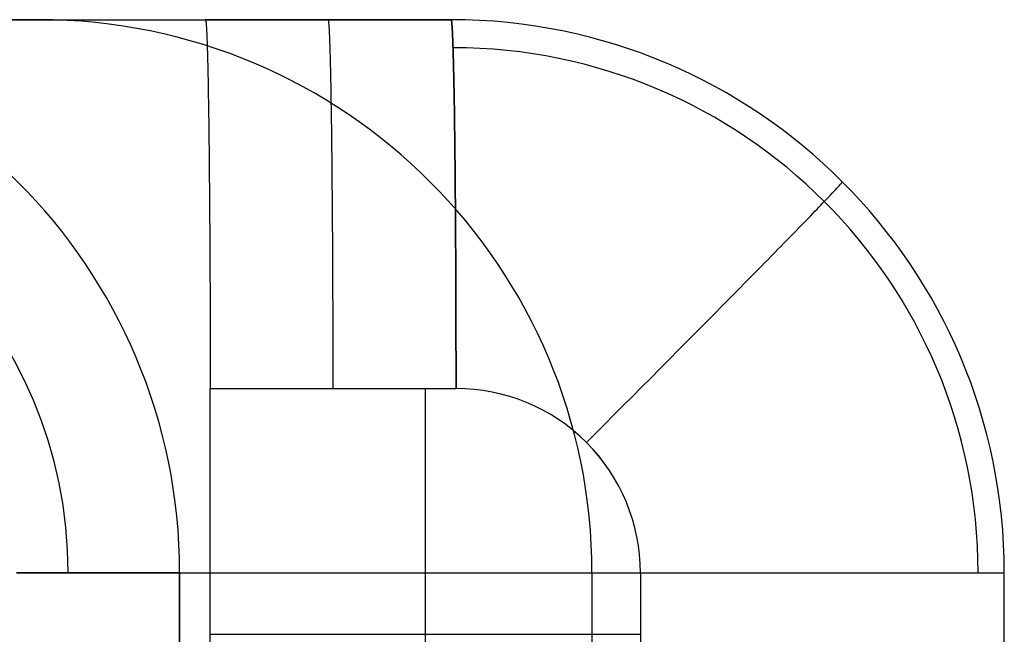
# Model space of a CAD drawing. Extents: x -879 to 919, y -7 to 33.
# Tile 17 of 66: x -460 to -428, y 13 to 33. Entities that reach past the tile are written whole.
import ezdxf

# ---------------------------------------------------------------- set-up
doc = ezdxf.new("R2010")
doc.units = 0
doc.layers.add('IGES_LEVEL_0', color=7, linetype='CONTINUOUS')

msp = doc.modelspace()

# ---------------------------------------------------------------- linework, layer by layer
at = {"layer": 'IGES_LEVEL_0'}
for p, q in [((-480.413, 33.426, 1460.319), (-453.581, 33.426, -92.677)), ((-472.414, 33.426, 1460.457), (-445.582, 33.426, -92.538)), ((-458.997, 33.426, 683.906), (-466.998, 33.426, 683.874)), ((-453.581, 33.426, -92.677), (-445.582, 33.426, -92.538)), ((-453.581, 33.426, -92.677), (-453.577, 33.423, -92.88)), ((-445.582, 33.426, -92.538), (-453.581, 33.426, -92.677)), ((-453.577, 33.423, -92.88), (-453.574, 33.414, -93.086)), ((-453.574, 33.414, -93.086), (-453.57, 33.399, -93.293)), ((-453.57, 33.399, -93.293), (-453.567, 33.378, -93.501)), ((-453.567, 33.378, -93.501), (-453.563, 33.35, -93.711)), ((-453.563, 33.35, -93.711), (-453.559, 33.315, -93.922)), ((-449.578, 33.423, -92.811), (-449.582, 33.426, -92.608)), ((-449.575, 33.414, -93.017), (-449.578, 33.423, -92.811)), ((-449.571, 33.399, -93.224), (-449.575, 33.414, -93.017)), ((-449.567, 33.378, -93.432), (-449.571, 33.399, -93.224)), ((-449.564, 33.35, -93.642), (-449.567, 33.378, -93.432)), ((-449.56, 33.315, -93.853), (-449.564, 33.35, -93.642)), ((-445.582, 33.426, -92.538), (-445.579, 33.423, -92.742)), ((-445.579, 33.423, -92.742), (-445.582, 33.426, -92.538)), ((-445.579, 33.423, -92.742), (-445.575, 33.414, -92.947)), ((-445.575, 33.414, -92.947), (-445.579, 33.423, -92.742)), ((-445.575, 33.414, -92.947), (-445.572, 33.399, -93.154)), ((-445.572, 33.399, -93.154), (-445.575, 33.414, -92.947)), ((-445.572, 33.399, -93.154), (-445.568, 33.378, -93.363)), ((-445.568, 33.378, -93.363), (-445.572, 33.399, -93.154)), ((-445.568, 33.378, -93.363), (-445.564, 33.35, -93.573)), ((-445.564, 33.35, -93.573), (-445.568, 33.378, -93.363)), ((-445.564, 33.35, -93.573), (-445.561, 33.315, -93.784)), ((-445.561, 33.315, -93.784), (-445.564, 33.35, -93.573)), ((-453.559, 33.315, -93.922), (-453.556, 33.274, -94.134)), ((-453.556, 33.274, -94.134), (-453.552, 33.226, -94.346)), ((-453.552, 33.226, -94.346), (-453.548, 33.171, -94.56)), ((-453.548, 33.171, -94.56), (-453.545, 33.109, -94.773)), ((-453.545, 33.109, -94.773), (-453.541, 33.04, -94.987)), ((-453.541, 33.04, -94.987), (-453.537, 32.963, -95.201)), ((-449.556, 33.274, -94.064), (-449.56, 33.315, -93.853)), ((-449.553, 33.226, -94.277), (-449.556, 33.274, -94.064)), ((-449.549, 33.171, -94.49), (-449.553, 33.226, -94.277)), ((-449.545, 33.109, -94.704), (-449.549, 33.171, -94.49)), ((-449.542, 33.04, -94.918), (-449.545, 33.109, -94.704)), ((-449.538, 32.963, -95.132), (-449.542, 33.04, -94.918)), ((-445.561, 33.315, -93.784), (-445.557, 33.274, -93.995)), ((-445.557, 33.274, -93.995), (-445.561, 33.315, -93.784)), ((-445.557, 33.274, -93.995), (-445.553, 33.226, -94.208)), ((-445.553, 33.226, -94.208), (-445.557, 33.274, -93.995)), ((-445.553, 33.226, -94.208), (-445.55, 33.171, -94.421)), ((-445.55, 33.171, -94.421), (-445.553, 33.226, -94.208)), ((-445.55, 33.171, -94.421), (-445.546, 33.109, -94.635)), ((-445.546, 33.109, -94.635), (-445.55, 33.171, -94.421)), ((-445.546, 33.109, -94.635), (-445.542, 33.04, -94.849)), ((-445.542, 33.04, -94.849), (-445.546, 33.109, -94.635)), ((-445.542, 33.04, -94.849), (-445.539, 32.963, -95.063)), ((-445.539, 32.963, -95.063), (-445.542, 33.04, -94.849)), ((-453.537, 32.963, -95.201), (-453.534, 32.879, -95.415)), ((-453.534, 32.879, -95.415), (-453.53, 32.788, -95.629)), ((-453.53, 32.788, -95.629), (-453.526, 32.69, -95.842)), ((-453.526, 32.69, -95.842), (-453.523, 32.584, -96.054)), ((-449.534, 32.879, -95.346), (-449.538, 32.963, -95.132)), ((-449.531, 32.788, -95.56), (-449.534, 32.879, -95.346)), ((-449.527, 32.69, -95.773), (-449.531, 32.788, -95.56)), ((-449.523, 32.584, -95.985), (-449.527, 32.69, -95.773)), ((-445.539, 32.963, -95.063), (-445.535, 32.879, -95.277)), ((-445.535, 32.879, -95.277), (-445.539, 32.963, -95.063)), ((-445.535, 32.879, -95.277), (-445.531, 32.788, -95.491)), ((-445.531, 32.788, -95.491), (-445.535, 32.879, -95.277)), ((-445.531, 32.788, -95.491), (-445.528, 32.69, -95.704)), ((-445.528, 32.69, -95.704), (-445.531, 32.788, -95.491)), ((-445.528, 32.69, -95.704), (-445.524, 32.584, -95.916)), ((-445.524, 32.584, -95.916), (-445.528, 32.69, -95.704)), ((-453.523, 32.584, -96.054), (-453.519, 32.47, -96.265)), ((-453.519, 32.47, -96.265), (-453.515, 32.35, -96.475)), ((-449.52, 32.47, -96.196), (-449.523, 32.584, -95.985)), ((-449.516, 32.35, -96.406), (-449.52, 32.47, -96.196)), ((-445.524, 32.584, -95.916), (-445.52, 32.47, -96.127)), ((-445.52, 32.47, -96.127), (-445.524, 32.584, -95.916)), ((-445.52, 32.47, -96.127), (-445.517, 32.35, -96.337)), ((-445.517, 32.35, -96.337), (-445.52, 32.47, -96.127)), ((-453.515, 32.35, -96.475), (-453.512, 32.221, -96.684)), ((-453.512, 32.221, -96.684), (-453.508, 32.086, -96.891)), ((-453.508, 32.086, -96.891), (-453.505, 31.943, -97.096)), ((-449.512, 32.221, -96.615), (-449.516, 32.35, -96.406)), ((-449.509, 32.086, -96.822), (-449.512, 32.221, -96.615)), ((-449.505, 31.943, -97.027), (-449.509, 32.086, -96.822)), ((-445.517, 32.35, -96.337), (-445.513, 32.221, -96.546)), ((-445.513, 32.221, -96.546), (-445.517, 32.35, -96.337)), ((-445.513, 32.221, -96.546), (-445.509, 32.086, -96.753)), ((-445.509, 32.086, -96.753), (-445.513, 32.221, -96.546)), ((-445.509, 32.086, -96.753), (-445.506, 31.943, -96.958)), ((-445.506, 31.943, -96.958), (-445.509, 32.086, -96.753)), ((-453.505, 31.943, -97.096), (-453.501, 31.792, -97.299)), ((-453.501, 31.792, -97.299), (-453.498, 31.635, -97.5)), ((-449.502, 31.792, -97.23), (-449.505, 31.943, -97.027)), ((-449.498, 31.635, -97.431), (-449.502, 31.792, -97.23)), ((-445.506, 31.943, -96.958), (-445.502, 31.792, -97.161)), ((-445.502, 31.792, -97.161), (-445.506, 31.943, -96.958)), ((-445.502, 31.792, -97.161), (-445.499, 31.635, -97.361)), ((-445.499, 31.635, -97.361), (-445.502, 31.792, -97.161)), ((-453.498, 31.635, -97.5), (-453.494, 31.47, -97.698)), ((-453.494, 31.47, -97.698), (-453.491, 31.299, -97.893)), ((-449.495, 31.47, -97.629), (-449.498, 31.635, -97.431)), ((-449.491, 31.299, -97.824), (-449.495, 31.47, -97.629)), ((-445.499, 31.635, -97.361), (-445.495, 31.47, -97.559)), ((-445.495, 31.47, -97.559), (-445.499, 31.635, -97.361)), ((-445.495, 31.47, -97.559), (-445.492, 31.299, -97.755)), ((-445.492, 31.299, -97.755), (-445.495, 31.47, -97.559)), ((-453.491, 31.299, -97.893), (-453.488, 31.12, -98.085)), ((-453.488, 31.12, -98.085), (-453.484, 30.935, -98.274)), ((-449.488, 31.12, -98.016), (-449.491, 31.299, -97.824)), ((-449.485, 30.935, -98.205), (-449.488, 31.12, -98.016)), ((-445.492, 31.299, -97.755), (-445.489, 31.12, -97.947)), ((-445.489, 31.12, -97.947), (-445.492, 31.299, -97.755)), ((-445.489, 31.12, -97.947), (-445.485, 30.935, -98.136)), ((-445.485, 30.935, -98.136), (-445.489, 31.12, -97.947)), ((-453.484, 30.935, -98.274), (-453.481, 30.743, -98.46)), ((-449.482, 30.743, -98.391), (-449.485, 30.935, -98.205)), ((-445.485, 30.935, -98.136), (-445.482, 30.743, -98.322)), ((-445.482, 30.743, -98.322), (-445.485, 30.935, -98.136)), ((-453.481, 30.743, -98.46), (-453.478, 30.544, -98.642)), ((-453.478, 30.544, -98.642), (-453.475, 30.339, -98.82)), ((-449.479, 30.544, -98.573), (-449.482, 30.743, -98.391)), ((-449.475, 30.339, -98.751), (-449.479, 30.544, -98.573)), ((-445.482, 30.743, -98.322), (-445.479, 30.544, -98.504)), ((-445.479, 30.544, -98.504), (-445.482, 30.743, -98.322)), ((-445.479, 30.544, -98.504), (-445.476, 30.339, -98.682)), ((-445.476, 30.339, -98.682), (-445.479, 30.544, -98.504)), ((-453.475, 30.339, -98.82), (-453.472, 30.128, -98.995)), ((-453.472, 30.128, -98.995), (-453.469, 29.912, -99.165)), ((-449.472, 30.128, -98.926), (-449.475, 30.339, -98.751)), ((-449.47, 29.912, -99.096), (-449.472, 30.128, -98.926)), ((-445.476, 30.339, -98.682), (-445.473, 30.128, -98.857)), ((-445.473, 30.128, -98.857), (-445.476, 30.339, -98.682)), ((-445.473, 30.128, -98.857), (-445.47, 29.912, -99.027)), ((-445.47, 29.912, -99.027), (-445.473, 30.128, -98.857)), ((-453.469, 29.912, -99.165), (-453.466, 29.689, -99.331)), ((-449.467, 29.689, -99.262), (-449.47, 29.912, -99.096)), ((-445.47, 29.912, -99.027), (-445.467, 29.689, -99.192)), ((-445.467, 29.689, -99.192), (-445.47, 29.912, -99.027)), ((-453.466, 29.689, -99.331), (-453.463, 29.461, -99.492)), ((-449.464, 29.461, -99.423), (-449.467, 29.689, -99.262)), ((-445.467, 29.689, -99.192), (-445.464, 29.461, -99.354)), ((-445.464, 29.461, -99.354), (-445.467, 29.689, -99.192)), ((-453.463, 29.461, -99.492), (-453.461, 29.228, -99.648)), ((-453.461, 29.228, -99.648), (-453.458, 28.99, -99.8)), ((-449.461, 29.228, -99.579), (-449.464, 29.461, -99.423)), ((-449.459, 28.99, -99.731), (-449.461, 29.228, -99.579)), ((-445.464, 29.461, -99.354), (-445.462, 29.228, -99.51)), ((-445.462, 29.228, -99.51), (-445.464, 29.461, -99.354)), ((-445.462, 29.228, -99.51), (-445.459, 28.99, -99.662)), ((-445.459, 28.99, -99.662), (-445.462, 29.228, -99.51)), ((-453.458, 28.99, -99.8), (-453.455, 28.747, -99.947)), ((-449.456, 28.747, -99.878), (-449.459, 28.99, -99.731)), ((-445.459, 28.99, -99.662), (-445.457, 28.747, -99.809)), ((-445.457, 28.747, -99.809), (-445.459, 28.99, -99.662)), ((-453.455, 28.747, -99.947), (-453.453, 28.5, -100.089)), ((-449.454, 28.5, -100.02), (-449.456, 28.747, -99.878)), ((-445.457, 28.747, -99.809), (-445.454, 28.5, -99.951)), ((-445.454, 28.5, -99.951), (-445.457, 28.747, -99.809)), ((-453.453, 28.5, -100.089), (-453.451, 28.248, -100.225)), ((-453.451, 28.248, -100.225), (-453.448, 27.993, -100.357)), ((-449.451, 28.248, -100.156), (-449.454, 28.5, -100.02)), ((-449.449, 27.993, -100.288), (-449.451, 28.248, -100.156)), ((-445.454, 28.5, -99.951), (-445.452, 28.248, -100.087)), ((-445.452, 28.248, -100.087), (-445.454, 28.5, -99.951)), ((-445.452, 28.248, -100.087), (-445.45, 27.993, -100.218)), ((-445.45, 27.993, -100.218), (-445.452, 28.248, -100.087)), ((-453.448, 27.993, -100.357), (-453.446, 27.734, -100.483)), ((-449.447, 27.734, -100.413), (-449.449, 27.993, -100.288)), ((-445.45, 27.993, -100.218), (-445.447, 27.734, -100.344)), ((-445.447, 27.734, -100.344), (-445.45, 27.993, -100.218)), ((-433.129, 27.839, -94.802), (-433.079, 27.892, -94.586)), ((-433.079, 27.892, -94.586), (-433.034, 27.941, -94.367)), ((-433.034, 27.941, -94.367), (-432.994, 27.985, -94.146)), ((-432.994, 27.985, -94.146), (-432.959, 28.024, -93.923)), ((-432.959, 28.024, -93.923), (-432.929, 28.058, -93.698)), ((-432.929, 28.058, -93.698), (-432.903, 28.087, -93.471)), ((-432.903, 28.087, -93.471), (-432.883, 28.111, -93.243)), ((-432.883, 28.111, -93.243), (-432.869, 28.13, -93.013)), ((-432.869, 28.13, -93.013), (-432.859, 28.143, -92.783)), ((-432.859, 28.143, -92.783), (-432.855, 28.152, -92.551)), ((-432.855, 28.152, -92.551), (-432.856, 28.154, -92.319)), ((-453.446, 27.734, -100.483), (-453.444, 27.471, -100.603)), ((-449.445, 27.471, -100.534), (-449.447, 27.734, -100.413)), ((-445.447, 27.734, -100.344), (-445.445, 27.471, -100.465)), ((-445.445, 27.471, -100.465), (-445.447, 27.734, -100.344)), ((-433.441, 27.508, -95.841), (-433.371, 27.583, -95.639)), ((-433.371, 27.583, -95.639), (-433.304, 27.653, -95.435)), ((-433.304, 27.653, -95.435), (-433.241, 27.719, -95.227)), ((-433.241, 27.719, -95.227), (-433.183, 27.781, -95.016)), ((-433.183, 27.781, -95.016), (-433.129, 27.839, -94.802)), ((-453.444, 27.471, -100.603), (-453.442, 27.206, -100.718)), ((-449.443, 27.206, -100.649), (-449.445, 27.471, -100.534)), ((-445.445, 27.471, -100.465), (-445.443, 27.206, -100.58)), ((-445.443, 27.206, -100.58), (-445.445, 27.471, -100.465)), ((-433.744, 27.193, -96.577), (-433.678, 27.261, -96.431)), ((-433.678, 27.261, -96.431), (-433.615, 27.327, -96.284)), ((-433.615, 27.327, -96.284), (-433.554, 27.39, -96.137)), ((-433.554, 27.39, -96.137), (-433.496, 27.451, -95.989)), ((-433.496, 27.451, -95.989), (-433.441, 27.508, -95.841)), ((-453.442, 27.206, -100.718), (-453.44, 26.938, -100.827)), ((-453.44, 26.938, -100.827), (-453.438, 26.667, -100.931)), ((-449.441, 26.938, -100.758), (-449.443, 27.206, -100.649)), ((-449.439, 26.667, -100.862), (-449.441, 26.938, -100.758)), ((-445.443, 27.206, -100.58), (-445.441, 26.938, -100.689)), ((-445.441, 26.938, -100.689), (-445.443, 27.206, -100.58)), ((-445.441, 26.938, -100.689), (-445.44, 26.667, -100.793)), ((-445.44, 26.667, -100.793), (-445.441, 26.938, -100.689)), ((-434.035, 26.892, -97.155), (-433.958, 26.971, -97.012)), ((-433.958, 26.971, -97.012), (-433.884, 27.048, -96.868)), ((-433.884, 27.048, -96.868), (-433.813, 27.122, -96.723)), ((-433.813, 27.122, -96.723), (-433.744, 27.193, -96.577)), ((-453.438, 26.667, -100.931), (-453.437, 26.394, -101.029)), ((-449.437, 26.394, -100.96), (-449.439, 26.667, -100.862)), ((-445.44, 26.667, -100.793), (-445.438, 26.394, -100.891)), ((-445.438, 26.394, -100.891), (-445.44, 26.667, -100.793)), ((-434.369, 26.549, -97.718), (-434.281, 26.638, -97.579)), ((-434.281, 26.638, -97.579), (-434.197, 26.726, -97.439)), ((-434.197, 26.726, -97.439), (-434.114, 26.81, -97.297)), ((-434.114, 26.81, -97.297), (-434.035, 26.892, -97.155)), ((-453.437, 26.394, -101.029), (-453.435, 26.12, -101.121)), ((-449.436, 26.12, -101.052), (-449.437, 26.394, -100.96)), ((-445.438, 26.394, -100.891), (-445.436, 26.12, -100.983)), ((-445.436, 26.12, -100.983), (-445.438, 26.394, -100.891)), ((-434.647, 26.263, -98.126), (-434.552, 26.361, -97.991)), ((-434.552, 26.361, -97.991), (-434.459, 26.456, -97.855)), ((-434.459, 26.456, -97.855), (-434.369, 26.549, -97.718)), ((-453.435, 26.12, -101.121), (-453.434, 25.843, -101.208)), ((-449.434, 25.843, -101.139), (-449.436, 26.12, -101.052)), ((-445.436, 26.12, -100.983), (-445.435, 25.843, -101.07)), ((-445.435, 25.843, -101.07), (-445.436, 26.12, -100.983)), ((-435.054, 25.847, -98.648), (-434.949, 25.955, -98.52)), ((-434.949, 25.955, -98.52), (-434.846, 26.06, -98.39)), ((-434.846, 26.06, -98.39), (-434.745, 26.163, -98.259)), ((-434.745, 26.163, -98.259), (-434.647, 26.263, -98.126)), ((-453.434, 25.843, -101.208), (-453.432, 25.566, -101.289)), ((-449.433, 25.566, -101.22), (-449.434, 25.843, -101.139)), ((-445.435, 25.843, -101.07), (-445.433, 25.566, -101.151)), ((-445.433, 25.566, -101.151), (-445.435, 25.843, -101.07)), ((-435.272, 25.625, -98.898), (-435.162, 25.737, -98.774)), ((-435.162, 25.737, -98.774), (-435.054, 25.847, -98.648)), ((-453.432, 25.566, -101.289), (-453.431, 25.287, -101.364)), ((-449.432, 25.287, -101.295), (-449.433, 25.566, -101.22)), ((-445.433, 25.566, -101.151), (-445.432, 25.287, -101.226)), ((-445.432, 25.287, -101.226), (-445.433, 25.566, -101.151)), ((-435.617, 25.274, -99.257), (-435.5, 25.393, -99.14)), ((-435.5, 25.393, -99.14), (-435.385, 25.51, -99.02)), ((-435.385, 25.51, -99.02), (-435.272, 25.625, -98.898)), ((-453.431, 25.287, -101.364), (-453.43, 25.008, -101.434)), ((-453.43, 25.008, -101.434), (-453.429, 24.728, -101.498)), ((-449.43, 25.008, -101.365), (-449.432, 25.287, -101.295)), ((-449.429, 24.728, -101.429), (-449.43, 25.008, -101.365)), ((-445.432, 25.287, -101.226), (-445.431, 25.008, -101.296)), ((-445.431, 25.008, -101.296), (-445.432, 25.287, -101.226)), ((-445.431, 25.008, -101.296), (-445.43, 24.728, -101.36)), ((-445.43, 24.728, -101.36), (-445.431, 25.008, -101.296)), ((-435.981, 24.904, -99.596), (-435.736, 25.153, -99.373)), ((-435.736, 25.153, -99.373), (-435.617, 25.274, -99.257)), ((-453.429, 24.728, -101.498), (-453.428, 24.448, -101.557)), ((-449.428, 24.448, -101.488), (-449.429, 24.728, -101.429)), ((-445.43, 24.728, -101.36), (-445.429, 24.448, -101.418)), ((-445.429, 24.448, -101.418), (-445.43, 24.728, -101.36)), ((-436.234, 24.647, -99.81), (-435.981, 24.904, -99.596)), ((-453.428, 24.448, -101.557), (-453.427, 24.168, -101.61)), ((-449.427, 24.168, -101.541), (-449.428, 24.448, -101.488)), ((-445.429, 24.448, -101.418), (-445.428, 24.168, -101.471)), ((-445.428, 24.168, -101.471), (-445.429, 24.448, -101.418)), ((-436.762, 24.112, -100.205), (-436.495, 24.383, -100.013)), ((-436.495, 24.383, -100.013), (-436.234, 24.647, -99.81)), ((-453.427, 24.168, -101.61), (-453.426, 23.889, -101.657)), ((-449.426, 23.889, -101.588), (-449.427, 24.168, -101.541)), ((-445.428, 24.168, -101.471), (-445.427, 23.889, -101.519)), ((-445.427, 23.889, -101.519), (-445.428, 24.168, -101.471)), ((-437.036, 23.835, -100.387), (-436.762, 24.112, -100.205)), ((-453.426, 23.889, -101.657), (-453.425, 23.61, -101.699)), ((-449.426, 23.61, -101.63), (-449.426, 23.889, -101.588)), ((-445.427, 23.889, -101.519), (-445.426, 23.61, -101.561)), ((-445.426, 23.61, -101.561), (-445.427, 23.889, -101.519)), ((-437.316, 23.553, -100.556), (-437.036, 23.835, -100.387)), ((-453.425, 23.61, -101.699), (-453.424, 23.332, -101.736)), ((-449.425, 23.332, -101.667), (-449.426, 23.61, -101.63)), ((-445.426, 23.61, -101.561), (-445.426, 23.332, -101.598)), ((-445.426, 23.332, -101.598), (-445.426, 23.61, -101.561)), ((-437.601, 23.265, -100.714), (-437.316, 23.553, -100.556)), ((-453.424, 23.332, -101.736), (-453.424, 23.055, -101.768)), ((-449.425, 23.055, -101.698), (-449.425, 23.332, -101.667)), ((-445.426, 23.332, -101.598), (-445.425, 23.055, -101.629)), ((-445.425, 23.055, -101.629), (-445.426, 23.332, -101.598)), ((-437.89, 22.973, -100.859), (-437.601, 23.265, -100.714)), ((-453.424, 23.055, -101.768), (-453.423, 22.779, -101.794)), ((-453.423, 22.779, -101.794), (-453.423, 22.505, -101.815)), ((-449.424, 22.779, -101.725), (-449.425, 23.055, -101.698)), ((-449.424, 22.505, -101.746), (-449.424, 22.779, -101.725)), ((-445.425, 23.055, -101.629), (-445.425, 22.779, -101.656)), ((-445.425, 22.779, -101.656), (-445.425, 23.055, -101.629)), ((-445.425, 22.779, -101.656), (-445.424, 22.505, -101.677)), ((-445.424, 22.505, -101.677), (-445.425, 22.779, -101.656)), ((-438.183, 22.678, -100.993), (-437.89, 22.973, -100.859)), ((-453.423, 22.505, -101.815), (-453.423, 21.961, -101.843)), ((-449.423, 21.961, -101.774), (-449.424, 22.505, -101.746)), ((-445.424, 22.505, -101.677), (-445.424, 21.961, -101.705)), ((-445.424, 21.961, -101.705), (-445.424, 22.505, -101.677)), ((-438.48, 22.38, -101.113), (-438.183, 22.678, -100.993)), ((-438.778, 22.079, -101.221), (-438.48, 22.38, -101.113)), ((-453.423, 21.961, -101.843), (-453.422, 21.426, -101.852)), ((-449.423, 21.426, -101.783), (-449.423, 21.961, -101.774)), ((-445.424, 21.961, -101.705), (-445.424, 21.426, -101.714)), ((-445.424, 21.426, -101.714), (-445.424, 21.961, -101.705)), ((-439.079, 21.777, -101.317), (-438.778, 22.079, -101.221)), ((-439.683, 21.17, -101.47), (-439.381, 21.474, -101.4)), ((-439.381, 21.474, -101.4), (-439.079, 21.777, -101.317)), ((-453.422, 5.426, -101.852), (-453.422, 21.426, -101.852)), ((-453.422, 21.426, -101.852), (-445.424, 21.426, -101.714)), ((-446.424, 21.426, -101.731), (-446.424, 5.426, -101.731)), ((-439.986, 20.867, -101.528), (-439.683, 21.17, -101.47)), ((-440.287, 20.565, -101.574), (-439.986, 20.867, -101.528)), ((-440.587, 20.264, -101.608), (-440.287, 20.565, -101.574)), ((-440.886, 19.965, -101.63), (-440.587, 20.264, -101.608)), ((-441.182, 19.669, -101.641), (-440.886, 19.965, -101.63)), ((-459.725, 15.426, 1468.227), (-459.471, 15.426, 1468.095)), ((-459.471, 15.426, 1468.095), (-459.725, 15.426, 1468.227)), ((-459.471, 15.426, 1468.095), (-459.221, 15.426, 1467.957)), ((-459.221, 15.426, 1467.957), (-459.471, 15.426, 1468.095)), ((-459.221, 15.426, 1467.957), (-458.976, 15.426, 1467.815)), ((-458.976, 15.426, 1467.815), (-459.221, 15.426, 1467.957)), ((-458.976, 15.426, 1467.815), (-458.735, 15.426, 1467.667)), ((-458.735, 15.426, 1467.667), (-458.976, 15.426, 1467.815)), ((-458.735, 15.426, 1467.667), (-458.499, 15.426, 1467.515)), ((-458.499, 15.426, 1467.515), (-458.735, 15.426, 1467.667)), ((-458.499, 15.426, 1467.515), (-458.268, 15.426, 1467.357)), ((-458.268, 15.426, 1467.357), (-458.499, 15.426, 1467.515)), ((-458.268, 15.426, 1467.357), (-458.043, 15.426, 1467.195)), ((-458.043, 15.426, 1467.195), (-458.268, 15.426, 1467.357)), ((-458.043, 15.426, 1467.195), (-457.823, 15.426, 1467.029)), ((-457.823, 15.426, 1467.029), (-458.043, 15.426, 1467.195)), ((-457.823, 15.426, 1467.029), (-457.61, 15.426, 1466.858)), ((-457.61, 15.426, 1466.858), (-457.823, 15.426, 1467.029)), ((-457.61, 15.426, 1466.858), (-457.402, 15.426, 1466.684)), ((-457.402, 15.426, 1466.684), (-457.61, 15.426, 1466.858)), ((-457.402, 15.426, 1466.684), (-457.2, 15.426, 1466.505)), ((-457.2, 15.426, 1466.505), (-457.402, 15.426, 1466.684)), ((-457.2, 15.426, 1466.505), (-457.005, 15.426, 1466.323)), ((-457.005, 15.426, 1466.323), (-457.2, 15.426, 1466.505)), ((-457.005, 15.426, 1466.323), (-456.816, 15.426, 1466.137)), ((-456.816, 15.426, 1466.137), (-457.005, 15.426, 1466.323)), ((-456.816, 15.426, 1466.137), (-456.634, 15.426, 1465.947)), ((-456.634, 15.426, 1465.947), (-456.816, 15.426, 1466.137)), ((-456.634, 15.426, 1465.947), (-456.459, 15.426, 1465.755)), ((-456.459, 15.426, 1465.755), (-456.634, 15.426, 1465.947)), ((-456.459, 15.426, 1465.755), (-456.291, 15.426, 1465.56)), ((-456.291, 15.426, 1465.56), (-456.459, 15.426, 1465.755)), ((-456.291, 15.426, 1465.56), (-456.13, 15.426, 1465.362)), ((-456.13, 15.426, 1465.362), (-456.291, 15.426, 1465.56)), ((-456.13, 15.426, 1465.362), (-455.977, 15.426, 1465.162)), ((-455.977, 15.426, 1465.162), (-456.13, 15.426, 1465.362)), ((-455.977, 15.426, 1465.162), (-455.83, 15.426, 1464.959)), ((-455.83, 15.426, 1464.959), (-455.977, 15.426, 1465.162)), ((-455.83, 15.426, 1464.959), (-455.691, 15.426, 1464.754)), ((-455.691, 15.426, 1464.754), (-455.83, 15.426, 1464.959)), ((-455.691, 15.426, 1464.754), (-455.559, 15.426, 1464.548)), ((-455.559, 15.426, 1464.548), (-455.691, 15.426, 1464.754)), ((-455.559, 15.426, 1464.548), (-455.435, 15.426, 1464.34)), ((-455.435, 15.426, 1464.34), (-455.559, 15.426, 1464.548)), ((-455.435, 15.426, 1464.34), (-455.318, 15.426, 1464.131)), ((-455.318, 15.426, 1464.131), (-455.435, 15.426, 1464.34)), ((-455.318, 15.426, 1464.131), (-455.208, 15.426, 1463.92)), ((-455.208, 15.426, 1463.92), (-455.318, 15.426, 1464.131)), ((-455.208, 15.426, 1463.92), (-455.106, 15.426, 1463.709)), ((-455.106, 15.426, 1463.709), (-455.208, 15.426, 1463.92)), ((-455.106, 15.426, 1463.709), (-455.011, 15.426, 1463.497)), ((-455.011, 15.426, 1463.497), (-455.106, 15.426, 1463.709)), ((-455.011, 15.426, 1463.497), (-454.924, 15.426, 1463.285)), ((-454.924, 15.426, 1463.285), (-455.011, 15.426, 1463.497)), ((-454.924, 15.426, 1463.285), (-454.843, 15.426, 1463.072)), ((-454.843, 15.426, 1463.072), (-454.924, 15.426, 1463.285)), ((-454.843, 15.426, 1463.072), (-454.77, 15.426, 1462.859)), ((-454.77, 15.426, 1462.859), (-454.843, 15.426, 1463.072)), ((-454.77, 15.426, 1462.859), (-454.705, 15.426, 1462.646)), ((-454.705, 15.426, 1462.646), (-454.77, 15.426, 1462.859)), ((-454.705, 15.426, 1462.646), (-454.646, 15.426, 1462.434)), ((-454.646, 15.426, 1462.434), (-454.705, 15.426, 1462.646)), ((-454.646, 15.426, 1462.434), (-454.594, 15.426, 1462.222)), ((-454.594, 15.426, 1462.222), (-454.646, 15.426, 1462.434)), ((-454.594, 15.426, 1462.222), (-454.549, 15.426, 1462.011)), ((-454.549, 15.426, 1462.011), (-454.594, 15.426, 1462.222)), ((-454.549, 15.426, 1462.011), (-454.511, 15.426, 1461.801)), ((-454.511, 15.426, 1461.801), (-454.549, 15.426, 1462.011)), ((-454.511, 15.426, 1461.801), (-454.48, 15.426, 1461.592)), ((-454.48, 15.426, 1461.592), (-454.511, 15.426, 1461.801)), ((-454.48, 15.426, 1461.592), (-454.455, 15.426, 1461.383)), ((-454.455, 15.426, 1461.383), (-454.48, 15.426, 1461.592)), ((-454.455, 15.426, 1461.383), (-454.436, 15.426, 1461.177)), ((-454.436, 15.426, 1461.177), (-454.455, 15.426, 1461.383)), ((-454.436, 15.426, 1461.177), (-454.423, 15.426, 1460.971)), ((-454.423, 15.426, 1460.971), (-454.436, 15.426, 1461.177)), ((-454.423, 15.426, 1460.971), (-454.417, 15.426, 1460.768)), ((-454.417, 15.426, 1460.768), (-454.423, 15.426, 1460.971)), ((-454.417, 15.426, 1460.768), (-427.585, 15.426, -92.227)), ((-454.417, 11.426, 1460.768), (-454.417, 15.426, 1460.768)), ((-454.417, 15.426, 1460.768), (-454.417, 11.426, 1460.768)), ((-454.417, 15.426, 1460.768), (-427.585, 15.426, -92.227)), ((-441.001, 15.426, 684.27), (-441.001, 11.426, 684.27)), ((-439.425, 15.426, -101.611), (-439.425, 11.426, -101.611)), ((-439.425, 15.426, -101.611), (-438.89, 15.426, -101.592)), ((-438.89, 15.426, -101.592), (-438.347, 15.426, -101.555)), ((-438.347, 15.426, -101.555), (-438.073, 15.426, -101.529)), ((-438.073, 15.426, -101.529), (-437.798, 15.426, -101.498)), ((-437.798, 15.426, -101.498), (-437.521, 15.426, -101.461)), ((-437.521, 15.426, -101.461), (-437.244, 15.426, -101.42)), ((-437.244, 15.426, -101.42), (-436.966, 15.426, -101.373)), ((-436.966, 15.426, -101.373), (-436.687, 15.426, -101.32)), ((-436.687, 15.426, -101.32), (-436.408, 15.426, -101.263)), ((-436.408, 15.426, -101.263), (-436.129, 15.426, -101.199)), ((-436.129, 15.426, -101.199), (-435.851, 15.426, -101.13)), ((-435.851, 15.426, -101.13), (-435.573, 15.426, -101.056)), ((-435.573, 15.426, -101.056), (-435.295, 15.426, -100.976)), ((-435.295, 15.426, -100.976), (-435.019, 15.426, -100.89)), ((-435.019, 15.426, -100.89), (-434.744, 15.426, -100.799)), ((-434.744, 15.426, -100.799), (-434.471, 15.426, -100.701)), ((-434.471, 15.426, -100.701), (-434.2, 15.426, -100.599)), ((-434.2, 15.426, -100.599), (-433.932, 15.426, -100.49)), ((-433.932, 15.426, -100.49), (-433.665, 15.426, -100.376)), ((-433.665, 15.426, -100.376), (-433.402, 15.426, -100.257)), ((-433.402, 15.426, -100.257), (-433.142, 15.426, -100.132)), ((-433.142, 15.426, -100.132), (-432.885, 15.426, -100.001)), ((-432.885, 15.426, -100.001), (-432.632, 15.426, -99.866)), ((-432.632, 15.426, -99.866), (-432.383, 15.426, -99.725)), ((-432.383, 15.426, -99.725), (-432.138, 15.426, -99.579)), ((-432.138, 15.426, -99.579), (-431.898, 15.426, -99.428)), ((-431.898, 15.426, -99.428), (-431.662, 15.426, -99.272)), ((-431.662, 15.426, -99.272), (-431.432, 15.426, -99.111)), ((-431.432, 15.426, -99.111), (-431.207, 15.426, -98.946)), ((-431.207, 15.426, -98.946), (-430.987, 15.426, -98.776)), ((-430.987, 15.426, -98.776), (-430.773, 15.426, -98.603)), ((-430.773, 15.426, -98.603), (-430.565, 15.426, -98.425)), ((-430.565, 15.426, -98.425), (-430.364, 15.426, -98.243)), ((-430.364, 15.426, -98.243), (-430.168, 15.426, -98.057)), ((-430.168, 15.426, -98.057), (-429.98, 15.426, -97.868)), ((-429.98, 15.426, -97.868), (-429.797, 15.426, -97.676)), ((-429.797, 15.426, -97.676), (-429.622, 15.426, -97.481)), ((-429.622, 15.426, -97.481), (-429.454, 15.426, -97.282)), ((-429.454, 15.426, -97.282), (-429.293, 15.426, -97.081)), ((-429.293, 15.426, -97.081), (-429.139, 15.426, -96.878)), ((-429.139, 15.426, -96.878), (-428.992, 15.426, -96.673)), ((-428.992, 15.426, -96.673), (-428.852, 15.426, -96.465)), ((-428.852, 15.426, -96.465), (-428.72, 15.426, -96.256)), ((-428.72, 15.426, -96.256), (-428.596, 15.426, -96.045)), ((-428.596, 15.426, -96.045), (-428.479, 15.426, -95.833)), ((-428.479, 15.426, -95.833), (-428.369, 15.426, -95.62)), ((-428.369, 15.426, -95.62), (-428.267, 15.426, -95.406)), ((-428.267, 15.426, -95.406), (-428.172, 15.426, -95.191)), ((-428.172, 15.426, -95.191), (-428.084, 15.426, -94.976)), ((-428.084, 15.426, -94.976), (-428.004, 15.426, -94.76)), ((-428.004, 15.426, -94.76), (-427.932, 15.426, -94.545)), ((-427.932, 15.426, -94.545), (-427.866, 15.426, -94.33)), ((-427.866, 15.426, -94.33), (-427.808, 15.426, -94.115)), ((-427.808, 15.426, -94.115), (-427.756, 15.426, -93.901)), ((-427.756, 15.426, -93.901), (-427.712, 15.426, -93.687)), ((-427.712, 15.426, -93.687), (-427.674, 15.426, -93.475)), ((-427.674, 15.426, -93.475), (-427.643, 15.426, -93.263)), ((-427.643, 15.426, -93.263), (-427.619, 15.426, -93.053)), ((-427.619, 15.426, -93.053), (-427.601, 15.426, -92.844)), ((-427.601, 15.426, -92.844), (-427.59, 15.426, -92.637)), ((-427.59, 15.426, -92.637), (-427.584, 15.426, -92.431)), ((-427.585, 11.426, -92.227), (-427.585, 15.426, -92.227)), ((-427.584, 15.426, -92.431), (-427.585, 15.426, -92.227)), ((-453.422, 13.426, -101.852), (-439.425, 13.426, -101.611))]:
    msp.add_line(p, q, dxfattribs=at)
at = {"layer": 'IGES_LEVEL_0', "extrusion": (-0.017275, -1.50196e-08, 0.999851)}
msp.add_arc((-15.427, -447.114, 1468.4), 18, 90, 180, dxfattribs=at)
at = {"layer": 'IGES_LEVEL_0', "extrusion": (-0.017275, 4.36991e-14, 0.999851)}
msp.add_arc((-15.426, -447.114, 691.786), 18, 90, 180, dxfattribs=at)
at = {"layer": 'IGES_LEVEL_0', "extrusion": (-0.017275, 9.62487e-11, 0.999851)}
msp.add_arc((-15.426, -447.114, -84.827), 18, 90, 180, dxfattribs=at)
at = {"layer": 'IGES_LEVEL_0', "extrusion": (-0.017275, -3.7439e-15, 0.999851)}
msp.add_arc((-15.426, -447.114, -88.339), 17.087, 90, 180, dxfattribs=at)
at = {"layer": 'IGES_LEVEL_0', "extrusion": (-0.017275, -9.93446e-15, 0.999851)}
msp.add_arc((-15.426, -447.114, 1474.889), 14.485, 90, 180, dxfattribs=at)
at = {"layer": 'IGES_LEVEL_0', "extrusion": (-0.017275, 2.75858e-10, 0.999851)}
msp.add_arc((-15.426, -447.114, -94.004), 6, 90, 180.0001, dxfattribs=at)
at = {"layer": 'IGES_LEVEL_0', "extrusion": (-0.017275, 6.32059e-09, 0.999851)}
msp.add_arc((-15.426, -447.114, -94.004), 6, 90, 180.0001, dxfattribs=at)

doc.saveas('drawing.dxf')
